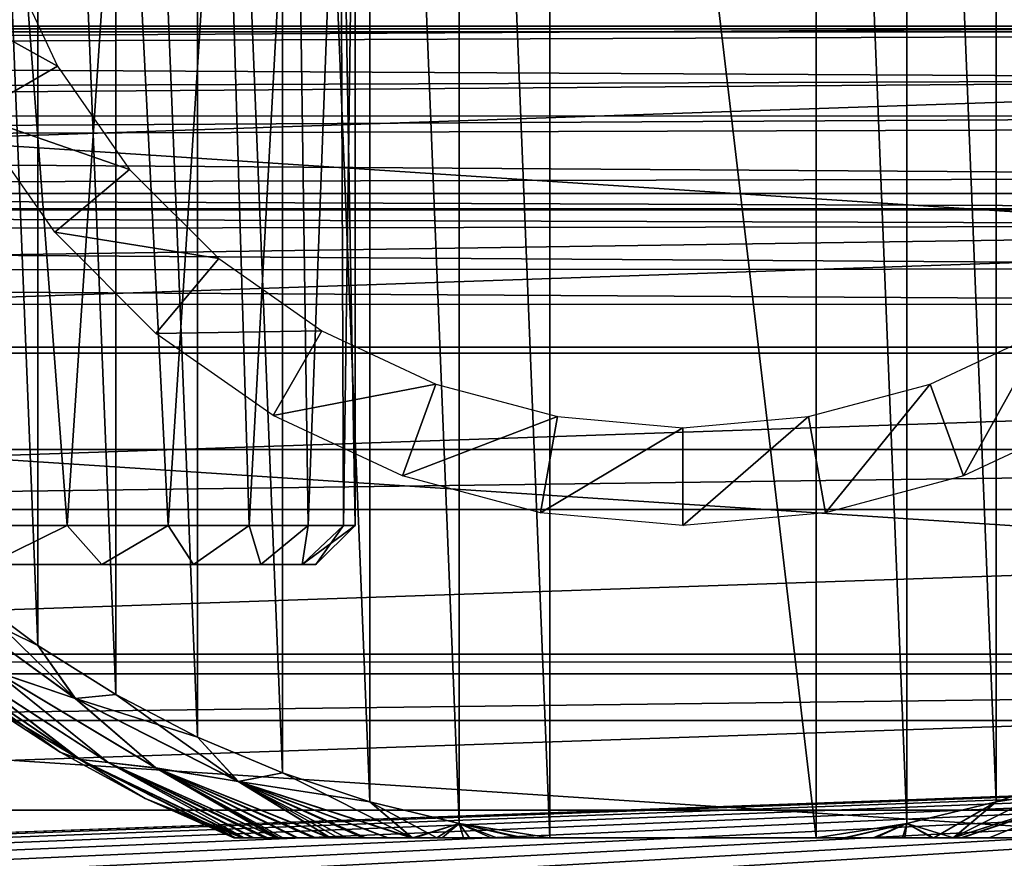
# Model space of a CAD drawing. Header units: millimetres. Extents: x -223 to 138, y -45 to 391.
# Tile 132 of 159: x 67 to 79, y -15 to -4. Entities that reach past the tile are written whole.
import ezdxf

# ---------------------------------------------------------------- set-up
doc = ezdxf.new("R2010")
doc.units = ezdxf.units.MM
doc.header["$LTSCALE"] = 81.481481
for name, color, linetype in [('104', 7, 'CONTINUOUS'), ('105', 7, 'CONTINUOUS'), ('106', 7, 'CONTINUOUS'), ('107', 7, 'CONTINUOUS'), ('112', 7, 'CONTINUOUS'), ('113', 7, 'CONTINUOUS'), ('13', 7, 'CONTINUOUS'), ('3', 7, 'CONTINUOUS'), ('34', 7, 'CONTINUOUS'), ('37', 7, 'CONTINUOUS'), ('38', 7, 'CONTINUOUS'), ('39', 7, 'CONTINUOUS'), ('4', 7, 'CONTINUOUS'), ('40', 7, 'CONTINUOUS'), ('41', 7, 'CONTINUOUS'), ('5', 7, 'CONTINUOUS')]:
    doc.layers.add(name, color=color, linetype=linetype)

msp = doc.modelspace()

# ---------------------------------------------------------------- linework, layer by layer
at = {"layer": '104', "color": 7, "linetype": 'CONTINUOUS', "true_color": 0xaaaaaa}
for points in [[(67.556, -11, 110.158), (66.097, -11, 111.788), (67.556, -11, 93.842), (67.556, -11, 110.158)], [(67.556, -11, 93.842), (66.097, -11, 111.788), (66.097, -11, 92.212), (67.556, -11, 93.842)], [(68.733, -11, 108.314), (67.556, -11, 110.158), (68.733, -11, 95.686), (68.733, -11, 108.314)], [(68.733, -11, 95.686), (67.556, -11, 110.158), (67.556, -11, 93.842), (68.733, -11, 95.686)], [(69.595, -11, 106.304), (68.733, -11, 108.314), (69.595, -11, 97.696), (69.595, -11, 106.304)], [(69.595, -11, 97.696), (68.733, -11, 108.314), (68.733, -11, 95.686), (69.595, -11, 97.696)], [(70.123, -11, 104.181), (69.595, -11, 106.304), (70.123, -11, 99.819), (70.123, -11, 104.181)], [(70.123, -11, 99.819), (69.595, -11, 106.304), (69.595, -11, 97.696), (70.123, -11, 99.819)], [(70.3, -11, 102), (70.123, -11, 104.181), (70.123, -11, 99.819), (70.3, -11, 102)]]:
    msp.add_3dface(points, dxfattribs=at)
at = {"layer": '105', "color": 7, "linetype": 'CONTINUOUS', "true_color": 0xaaaaaa}
for points in [[(67.115, -10.5, 111.466), (66.282, 0.5, 112.3), (65.592, -10.5, 112.895), (67.115, -10.5, 111.466)], [(67.848, 0.5, 110.599), (66.282, 0.5, 112.3), (67.115, -10.5, 111.466), (67.848, 0.5, 110.599)], [(68.409, -10.5, 109.825), (67.848, 0.5, 110.599), (67.115, -10.5, 111.466), (68.409, -10.5, 109.825)], [(69.113, 0.5, 108.663), (67.848, 0.5, 110.599), (68.409, -10.5, 109.825), (69.113, 0.5, 108.663)], [(69.445, -10.5, 108.008), (69.113, 0.5, 108.663), (68.409, -10.5, 109.825), (69.445, -10.5, 108.008)], [(70.041, 0.5, 106.546), (69.113, 0.5, 108.663), (69.445, -10.5, 108.008), (70.041, 0.5, 106.546)], [(70.198, -10.5, 106.061), (70.041, 0.5, 106.546), (69.445, -10.5, 108.008), (70.198, -10.5, 106.061)], [(70.609, 0.5, 104.304), (70.041, 0.5, 106.546), (70.198, -10.5, 106.061), (70.609, 0.5, 104.304)], [(70.651, -10.5, 104.04), (70.609, 0.5, 104.304), (70.198, -10.5, 106.061), (70.651, -10.5, 104.04)], [(70.8, 0.5, 102), (70.609, 0.5, 104.304), (70.8, -10.5, 102), (70.8, 0.5, 102)], [(70.8, -10.5, 102), (70.609, 0.5, 104.304), (70.651, -10.5, 104.04), (70.8, -10.5, 102)]]:
    msp.add_3dface(points, dxfattribs=at)
at = {"layer": '106', "color": 7, "linetype": 'CONTINUOUS', "true_color": 0xaaaaaa}
for points in [[(67.115, -10.5, 92.534), (65.592, -10.5, 91.105), (66.282, 0.5, 91.7), (67.115, -10.5, 92.534)], [(67.848, 0.5, 93.401), (67.115, -10.5, 92.534), (66.282, 0.5, 91.7), (67.848, 0.5, 93.401)], [(68.409, -10.5, 94.175), (67.115, -10.5, 92.534), (67.848, 0.5, 93.401), (68.409, -10.5, 94.175)], [(69.113, 0.5, 95.337), (68.409, -10.5, 94.175), (67.848, 0.5, 93.401), (69.113, 0.5, 95.337)], [(69.445, -10.5, 95.992), (68.409, -10.5, 94.175), (69.113, 0.5, 95.337), (69.445, -10.5, 95.992)], [(70.041, 0.5, 97.454), (69.445, -10.5, 95.992), (69.113, 0.5, 95.337), (70.041, 0.5, 97.454)], [(70.198, -10.5, 97.939), (69.445, -10.5, 95.992), (70.041, 0.5, 97.454), (70.198, -10.5, 97.939)], [(70.609, 0.5, 99.696), (70.198, -10.5, 97.939), (70.041, 0.5, 97.454), (70.609, 0.5, 99.696)], [(70.651, -10.5, 99.961), (70.198, -10.5, 97.939), (70.609, 0.5, 99.696), (70.651, -10.5, 99.961)], [(70.8, 0.5, 102), (70.651, -10.5, 99.961), (70.609, 0.5, 99.696), (70.8, 0.5, 102)], [(70.8, 0.5, 102), (70.8, -10.5, 102), (70.651, -10.5, 99.961), (70.8, 0.5, 102)]]:
    msp.add_3dface(points, dxfattribs=at)
at = {"layer": '107', "color": 7, "linetype": 'CONTINUOUS', "true_color": 0xaaaaaa}
for points in [[(66.097, -11, 111.788), (67.115, -10.5, 111.466), (65.592, -10.5, 112.895), (66.097, -11, 111.788)], [(66.097, -11, 92.212), (65.592, -10.5, 91.105), (67.115, -10.5, 92.534), (66.097, -11, 92.212)], [(66.097, -11, 111.788), (67.556, -11, 110.158), (67.115, -10.5, 111.466), (66.097, -11, 111.788)], [(67.556, -11, 93.842), (66.097, -11, 92.212), (67.115, -10.5, 92.534), (67.556, -11, 93.842)], [(67.556, -11, 110.158), (68.409, -10.5, 109.825), (67.115, -10.5, 111.466), (67.556, -11, 110.158)], [(67.556, -11, 93.842), (67.115, -10.5, 92.534), (68.409, -10.5, 94.175), (67.556, -11, 93.842)], [(67.556, -11, 110.158), (68.733, -11, 108.314), (68.409, -10.5, 109.825), (67.556, -11, 110.158)], [(68.733, -11, 95.686), (67.556, -11, 93.842), (68.409, -10.5, 94.175), (68.733, -11, 95.686)], [(68.733, -11, 108.314), (69.445, -10.5, 108.008), (68.409, -10.5, 109.825), (68.733, -11, 108.314)], [(68.733, -11, 95.686), (68.409, -10.5, 94.175), (69.445, -10.5, 95.992), (68.733, -11, 95.686)], [(68.733, -11, 108.314), (69.595, -11, 106.304), (69.445, -10.5, 108.008), (68.733, -11, 108.314)], [(69.595, -11, 97.696), (68.733, -11, 95.686), (69.445, -10.5, 95.992), (69.595, -11, 97.696)], [(69.595, -11, 106.304), (70.198, -10.5, 106.061), (69.445, -10.5, 108.008), (69.595, -11, 106.304)], [(69.595, -11, 97.696), (69.445, -10.5, 95.992), (70.198, -10.5, 97.939), (69.595, -11, 97.696)], [(69.595, -11, 106.304), (70.123, -11, 104.181), (70.198, -10.5, 106.061), (69.595, -11, 106.304)], [(70.123, -11, 99.819), (69.595, -11, 97.696), (70.198, -10.5, 97.939), (70.123, -11, 99.819)], [(70.123, -11, 104.181), (70.3, -11, 102), (70.651, -10.5, 104.04), (70.123, -11, 104.181)], [(70.123, -11, 104.181), (70.651, -10.5, 104.04), (70.198, -10.5, 106.061), (70.123, -11, 104.181)], [(70.3, -11, 102), (70.123, -11, 99.819), (70.8, -10.5, 102), (70.3, -11, 102)], [(70.8, -10.5, 102), (70.123, -11, 99.819), (70.651, -10.5, 99.961), (70.8, -10.5, 102)], [(70.123, -11, 99.819), (70.198, -10.5, 97.939), (70.651, -10.5, 99.961), (70.123, -11, 99.819)], [(70.3, -11, 102), (70.8, -10.5, 102), (70.651, -10.5, 104.04), (70.3, -11, 102)]]:
    msp.add_3dface(points, dxfattribs=at)
at = {"layer": '112', "color": 7, "linetype": 'CONTINUOUS', "true_color": 0xaaaaaa}
for points in [[(44.536, -4.185, -53.5), (105.678, -2.102, -53.5), (44.322, -2.102, -53.5), (44.536, -4.185, -53.5)], [(105.464, -4.185, -53.5), (105.678, -2.102, -53.5), (44.536, -4.185, -53.5), (105.464, -4.185, -53.5)], [(44.893, -6.254, -53.5), (105.464, -4.185, -53.5), (44.536, -4.185, -53.5), (44.893, -6.254, -53.5)], [(105.107, -6.254, -53.5), (105.464, -4.185, -53.5), (44.893, -6.254, -53.5), (105.107, -6.254, -53.5)], [(45.39, -8.295, -53.5), (105.107, -6.254, -53.5), (44.893, -6.254, -53.5), (45.39, -8.295, -53.5)], [(104.61, -8.295, -53.5), (105.107, -6.254, -53.5), (45.39, -8.295, -53.5), (104.61, -8.295, -53.5)], [(46.025, -10.296, -53.5), (104.61, -8.295, -53.5), (45.39, -8.295, -53.5), (46.025, -10.296, -53.5)], [(103.975, -10.296, -53.5), (104.61, -8.295, -53.5), (46.025, -10.296, -53.5), (103.975, -10.296, -53.5)], [(46.795, -12.249, -53.5), (103.975, -10.296, -53.5), (46.025, -10.296, -53.5), (46.795, -12.249, -53.5)], [(103.205, -12.25, -53.5), (103.975, -10.296, -53.5), (46.795, -12.249, -53.5), (103.205, -12.25, -53.5)], [(47.697, -14.146, -53.5), (103.205, -12.25, -53.5), (46.795, -12.249, -53.5), (47.697, -14.146, -53.5)], [(102.303, -14.146, -53.5), (103.205, -12.25, -53.5), (47.697, -14.146, -53.5), (102.303, -14.146, -53.5)], [(48.726, -15.976, -53.5), (102.303, -14.146, -53.5), (47.697, -14.146, -53.5), (48.726, -15.976, -53.5)], [(101.274, -15.976, -53.5), (102.303, -14.146, -53.5), (48.726, -15.976, -53.5), (101.274, -15.976, -53.5)]]:
    msp.add_3dface(points, dxfattribs=at)
at = {"layer": '113', "color": 7, "linetype": 'CONTINUOUS', "true_color": 0xaaaaaa}
for points in [[(106.75, 0, -73.5), (106.478, -4.144, -73.5), (43.25, 0, -73.5), (106.75, 0, -73.5)], [(106.478, -4.144, -73.5), (43.522, -4.144, -73.5), (43.25, 0, -73.5), (106.478, -4.144, -73.5)], [(106.478, -4.144, -73.5), (105.668, -8.218, -73.5), (43.522, -4.144, -73.5), (106.478, -4.144, -73.5)], [(105.668, -8.218, -73.5), (44.332, -8.218, -73.5), (43.522, -4.144, -73.5), (105.668, -8.218, -73.5)], [(105.668, -8.218, -73.5), (104.333, -12.15, -73.5), (44.332, -8.218, -73.5), (105.668, -8.218, -73.5)], [(104.333, -12.15, -73.5), (45.667, -12.15, -73.5), (44.332, -8.218, -73.5), (104.333, -12.15, -73.5)], [(104.333, -12.15, -73.5), (102.496, -15.875, -73.5), (45.667, -12.15, -73.5), (104.333, -12.15, -73.5)], [(102.496, -15.875, -73.5), (47.504, -15.875, -73.5), (45.667, -12.15, -73.5), (102.496, -15.875, -73.5)]]:
    msp.add_3dface(points, dxfattribs=at)
at = {"layer": '13', "color": 7, "linetype": 'CONTINUOUS', "true_color": 0xaaaaaa}
for points in [[(27.22, -3.947, 24.023), (26.954, -4.109, 23.866), (85.988, -3.711, 24.267), (27.22, -3.947, 24.023)], [(85.988, -3.711, 24.267), (26.954, -4.109, 23.866), (86.647, -4.109, 23.866), (85.988, -3.711, 24.267)], [(26.954, -4.109, 23.866), (26.376, -4.46, 23.547), (86.647, -4.109, 23.866), (26.954, -4.109, 23.866)], [(86.647, -4.109, 23.866), (26.376, -4.46, 23.547), (86.826, -4.218, 23.764), (86.647, -4.109, 23.866)], [(86.826, -4.218, 23.764), (26.376, -4.46, 23.547), (87.76, -4.789, 23.276), (86.826, -4.218, 23.764)], [(26.376, -4.46, 23.547), (25.464, -5.02, 23.097), (87.76, -4.789, 23.276), (26.376, -4.46, 23.547)], [(25.464, -5.02, 23.097), (25.074, -5.261, 22.923), (87.76, -4.789, 23.276), (25.464, -5.02, 23.097)], [(87.76, -4.789, 23.276), (25.074, -5.261, 22.923), (88.526, -5.26, 22.924), (87.76, -4.789, 23.276)], [(25.074, -5.261, 22.923), (24.512, -5.61, 22.69), (88.526, -5.26, 22.924), (25.074, -5.261, 22.923)], [(88.526, -5.26, 22.924), (24.512, -5.61, 22.69), (88.77, -5.412, 22.82), (88.526, -5.26, 22.924)], [(88.77, -5.412, 22.82), (24.512, -5.61, 22.69), (89.788, -6.048, 22.425), (88.77, -5.412, 22.82)], [(24.512, -5.61, 22.69), (23.574, -6.198, 22.341), (89.788, -6.048, 22.425), (24.512, -5.61, 22.69)], [(89.788, -6.048, 22.425), (23.574, -6.198, 22.341), (90.422, -6.45, 22.208), (89.788, -6.048, 22.425)], [(23.574, -6.198, 22.341), (23.176, -6.451, 22.207), (90.422, -6.45, 22.208), (23.574, -6.198, 22.341)], [(23.176, -6.451, 22.207), (22.697, -6.757, 22.058), (90.754, -6.661, 22.103), (23.176, -6.451, 22.207)], [(90.422, -6.45, 22.208), (23.176, -6.451, 22.207), (90.754, -6.661, 22.103), (90.422, -6.45, 22.208)], [(90.754, -6.661, 22.103), (22.697, -6.757, 22.058), (91.607, -7.212, 21.858), (90.754, -6.661, 22.103)], [(22.697, -6.757, 22.058), (21.927, -7.255, 21.84), (91.607, -7.212, 21.858), (22.697, -6.757, 22.058)], [(21.3, -7.667, 21.685), (92.3, -7.667, 21.685), (21.927, -7.255, 21.84), (21.3, -7.667, 21.685)], [(21.927, -7.255, 21.84), (92.3, -7.667, 21.685), (91.607, -7.212, 21.858), (21.927, -7.255, 21.84)]]:
    msp.add_3dface(points, dxfattribs=at)
at = {"layer": '3', "color": 7, "linetype": 'CONTINUOUS', "true_color": 0xaaaaaa}
for points in [[(106, 13, -38), (106, -13, -38), (-106, -13, -38), (106, 13, -38)], [(-106, 13, -38), (106, 13, -38), (-106, -13, -38), (-106, 13, -38)]]:
    msp.add_3dface(points, dxfattribs=at)
at = {"layer": '34', "color": 7, "linetype": 'CONTINUOUS', "true_color": 0xaaaaaa}
for points in [[(66.989, -4.625, -42), (65.133, -3.591, -38), (66.308, -3.164, -42), (66.989, -4.625, -42)], [(65.907, -5.25, -38), (65.133, -3.591, -38), (66.989, -4.625, -42), (65.907, -5.25, -38)], [(67.914, -5.946, -42), (65.907, -5.25, -38), (66.989, -4.625, -42), (67.914, -5.946, -42)], [(66.957, -6.749, -38), (65.907, -5.25, -38), (67.914, -5.946, -42), (66.957, -6.749, -38)], [(69.054, -7.086, -42), (66.957, -6.749, -38), (67.914, -5.946, -42), (69.054, -7.086, -42)], [(68.251, -8.043, -38), (66.957, -6.749, -38), (69.054, -7.086, -42), (68.251, -8.043, -38)], [(70.375, -8.011, -42), (68.251, -8.043, -38), (69.054, -7.086, -42), (70.375, -8.011, -42)], [(69.75, -9.093, -38), (68.251, -8.043, -38), (70.375, -8.011, -42), (69.75, -9.093, -38)], [(71.836, -8.692, -42), (69.75, -9.093, -38), (70.375, -8.011, -42), (71.836, -8.692, -42)], [(79.625, -8.011, -42), (78.591, -9.867, -38), (78.164, -8.692, -42), (79.625, -8.011, -42)], [(80.25, -9.093, -38), (78.591, -9.867, -38), (79.625, -8.011, -42), (80.25, -9.093, -38)], [(71.409, -9.867, -38), (69.75, -9.093, -38), (71.836, -8.692, -42), (71.409, -9.867, -38)], [(73.394, -9.109, -42), (71.409, -9.867, -38), (71.836, -8.692, -42), (73.394, -9.109, -42)], [(78.164, -8.692, -42), (76.823, -10.34, -38), (76.606, -9.109, -42), (78.164, -8.692, -42)], [(78.591, -9.867, -38), (76.823, -10.34, -38), (78.164, -8.692, -42), (78.591, -9.867, -38)], [(73.177, -10.34, -38), (71.409, -9.867, -38), (73.394, -9.109, -42), (73.177, -10.34, -38)], [(75, -9.25, -42), (73.177, -10.34, -38), (73.394, -9.109, -42), (75, -9.25, -42)], [(76.823, -10.34, -38), (75, -10.5, -38), (76.606, -9.109, -42), (76.823, -10.34, -38)], [(76.606, -9.109, -42), (75, -10.5, -38), (75, -9.25, -42), (76.606, -9.109, -42)], [(75, -10.5, -38), (73.177, -10.34, -38), (75, -9.25, -42), (75, -10.5, -38)]]:
    msp.add_3dface(points, dxfattribs=at)
at = {"layer": '37', "color": 7, "linetype": 'CONTINUOUS', "true_color": 0xaaaaaa}
for points in [[(65.982, -12.729, -52.5), (67.022, -13.405, -52.5), (65.982, -12.729, -40.8), (65.982, -12.729, -52.5)], [(65.982, -12.729, -40.8), (67.022, -13.405, -52.5), (67.022, -13.405, -40.8), (65.982, -12.729, -40.8)], [(67.022, -13.405, -52.5), (68.112, -13.997, -52.5), (67.022, -13.405, -40.8), (67.022, -13.405, -52.5)], [(67.022, -13.405, -40.8), (68.112, -13.997, -52.5), (68.112, -13.997, -40.8), (67.022, -13.405, -40.8)], [(69.246, -14.5, -52.5), (69.246, -14.5, -40.8), (68.112, -13.997, -40.8), (69.246, -14.5, -52.5)], [(68.112, -13.997, -52.5), (69.246, -14.5, -52.5), (68.112, -13.997, -40.8), (68.112, -13.997, -52.5)]]:
    msp.add_3dface(points, dxfattribs=at)
at = {"layer": '38', "color": 7, "linetype": 'CONTINUOUS', "true_color": 0xaaaaaa}
for points in [[(72.132, 14.316, -39.8), (73.294, -14.5, -39.8), (73.294, 14.5, -39.8), (72.132, 14.316, -39.8)], [(73.294, -14.5, -39.8), (76.706, -14.5, -39.8), (73.294, 14.5, -39.8), (73.294, -14.5, -39.8)], [(73.294, 14.5, -39.8), (76.706, -14.5, -39.8), (76.706, 14.5, -39.8), (73.294, 14.5, -39.8)], [(76.706, 14.5, -39.8), (76.706, -14.5, -39.8), (77.868, -14.316, -39.8), (76.706, 14.5, -39.8)], [(77.868, 14.316, -39.8), (76.706, 14.5, -39.8), (77.868, -14.316, -39.8), (77.868, 14.316, -39.8)], [(70.991, 14.039, -39.8), (72.132, -14.316, -39.8), (72.132, 14.316, -39.8), (70.991, 14.039, -39.8)], [(72.132, -14.316, -39.8), (73.294, -14.5, -39.8), (72.132, 14.316, -39.8), (72.132, -14.316, -39.8)], [(79.009, 14.039, -39.8), (77.868, 14.316, -39.8), (79.009, -14.039, -39.8), (79.009, 14.039, -39.8)], [(79.009, -14.039, -39.8), (77.868, 14.316, -39.8), (77.868, -14.316, -39.8), (79.009, -14.039, -39.8)], [(69.87, 13.669, -39.8), (70.991, -14.039, -39.8), (70.991, 14.039, -39.8), (69.87, 13.669, -39.8)], [(70.991, -14.039, -39.8), (72.132, -14.316, -39.8), (70.991, 14.039, -39.8), (70.991, -14.039, -39.8)], [(80.13, 13.669, -39.8), (79.009, 14.039, -39.8), (80.13, -13.669, -39.8), (80.13, 13.669, -39.8)], [(80.13, -13.669, -39.8), (79.009, 14.039, -39.8), (79.009, -14.039, -39.8), (80.13, -13.669, -39.8)], [(68.784, 13.211, -39.8), (69.87, -13.669, -39.8), (69.87, 13.669, -39.8), (68.784, 13.211, -39.8)], [(69.87, -13.669, -39.8), (70.991, -14.039, -39.8), (69.87, 13.669, -39.8), (69.87, -13.669, -39.8)], [(67.738, 12.666, -39.8), (68.784, -13.211, -39.8), (68.784, 13.211, -39.8), (67.738, 12.666, -39.8)], [(68.784, -13.211, -39.8), (69.87, -13.669, -39.8), (68.784, 13.211, -39.8), (68.784, -13.211, -39.8)], [(66.74, 12.039, -39.8), (67.738, -12.666, -39.8), (67.738, 12.666, -39.8), (66.74, 12.039, -39.8)], [(67.738, -12.666, -39.8), (68.784, -13.211, -39.8), (67.738, 12.666, -39.8), (67.738, -12.666, -39.8)], [(65.795, 11.333, -39.8), (66.74, -12.039, -39.8), (66.74, 12.039, -39.8), (65.795, 11.333, -39.8)], [(66.74, -12.039, -39.8), (67.738, -12.666, -39.8), (66.74, 12.039, -39.8), (66.74, -12.039, -39.8)], [(65.795, -11.333, -39.8), (66.74, -12.039, -39.8), (65.795, 11.333, -39.8), (65.795, -11.333, -39.8)]]:
    msp.add_3dface(points, dxfattribs=at)
at = {"layer": '39', "color": 7, "linetype": 'CONTINUOUS', "true_color": 0xaaaaaa}
for points in [[(67.218, -12.717, -39.849), (65.795, -11.333, -39.8), (65.323, -11.342, -39.849), (67.218, -12.717, -39.849)], [(67.218, -12.717, -39.849), (65.323, -11.342, -39.849), (66.184, -12.367, -39.991), (67.218, -12.717, -39.849)], [(66.74, -12.039, -39.8), (65.795, -11.333, -39.8), (67.218, -12.717, -39.849), (66.74, -12.039, -39.8)], [(67.738, -12.666, -39.8), (66.74, -12.039, -39.8), (67.218, -12.717, -39.849), (67.738, -12.666, -39.8)], [(65.982, -12.729, -40.8), (67.022, -13.405, -40.8), (65.344, -12.19, -40.492), (65.982, -12.729, -40.8)], [(65.344, -12.19, -40.492), (67.022, -13.405, -40.8), (67.276, -13.498, -40.492), (65.344, -12.19, -40.492)], [(65.344, -12.19, -40.492), (67.276, -13.498, -40.492), (65.657, -12.254, -40.213), (65.344, -12.19, -40.492)], [(65.657, -12.254, -40.213), (67.276, -13.498, -40.492), (67.637, -13.536, -40.213), (65.657, -12.254, -40.213)], [(65.657, -12.254, -40.213), (67.637, -13.536, -40.213), (66.184, -12.367, -39.991), (65.657, -12.254, -40.213)], [(67.218, -12.717, -39.849), (66.184, -12.367, -39.991), (68.248, -13.604, -39.991), (67.218, -12.717, -39.849)], [(66.184, -12.367, -39.991), (67.637, -13.536, -40.213), (68.248, -13.604, -39.991), (66.184, -12.367, -39.991)], [(69.305, -13.778, -39.849), (67.738, -12.666, -39.8), (67.218, -12.717, -39.849), (69.305, -13.778, -39.849)], [(69.305, -13.778, -39.849), (67.218, -12.717, -39.849), (68.248, -13.604, -39.991), (69.305, -13.778, -39.849)], [(68.784, -13.211, -39.8), (67.738, -12.666, -39.8), (69.305, -13.778, -39.849), (68.784, -13.211, -39.8)], [(69.87, -13.669, -39.8), (68.784, -13.211, -39.8), (69.305, -13.778, -39.849), (69.87, -13.669, -39.8)], [(67.022, -13.405, -40.8), (68.112, -13.997, -40.8), (67.276, -13.498, -40.492), (67.022, -13.405, -40.8)], [(68.112, -13.997, -40.8), (69.246, -14.5, -40.8), (67.276, -13.498, -40.492), (68.112, -13.997, -40.8)], [(67.276, -13.498, -40.492), (69.246, -14.5, -40.8), (69.275, -14.5, -40.655), (67.276, -13.498, -40.492)], [(69.38, -14.5, -40.491), (67.276, -13.498, -40.492), (69.364, -14.5, -40.51), (69.38, -14.5, -40.491)], [(67.276, -13.498, -40.492), (69.38, -14.5, -40.491), (67.637, -13.536, -40.213), (67.276, -13.498, -40.492)], [(69.364, -14.5, -40.51), (67.276, -13.498, -40.492), (69.275, -14.5, -40.655), (69.364, -14.5, -40.51)], [(69.38, -14.5, -40.491), (69.504, -14.5, -40.378), (67.637, -13.536, -40.213), (69.38, -14.5, -40.491)], [(67.637, -13.536, -40.213), (69.504, -14.5, -40.378), (69.681, -14.5, -40.265), (67.637, -13.536, -40.213)], [(69.789, -14.5, -40.211), (67.637, -13.536, -40.213), (69.681, -14.5, -40.265), (69.789, -14.5, -40.211)], [(67.637, -13.536, -40.213), (69.789, -14.5, -40.211), (68.248, -13.604, -39.991), (67.637, -13.536, -40.213)], [(69.305, -13.778, -39.849), (68.248, -13.604, -39.991), (70.481, -14.5, -39.991), (69.305, -13.778, -39.849)], [(69.789, -14.5, -40.211), (69.874, -14.5, -40.173), (68.248, -13.604, -39.991), (69.789, -14.5, -40.211)], [(68.248, -13.604, -39.991), (69.874, -14.5, -40.173), (70.069, -14.5, -40.101), (68.248, -13.604, -39.991)], [(70.481, -14.5, -39.991), (68.248, -13.604, -39.991), (70.47, -14.5, -39.993), (70.481, -14.5, -39.991)], [(70.47, -14.5, -39.993), (68.248, -13.604, -39.991), (70.266, -14.5, -40.043), (70.47, -14.5, -39.993)], [(70.266, -14.5, -40.043), (68.248, -13.604, -39.991), (70.069, -14.5, -40.101), (70.266, -14.5, -40.043)], [(71.532, -14.5, -39.849), (69.87, -13.669, -39.8), (69.305, -13.778, -39.849), (71.532, -14.5, -39.849)], [(70.991, -14.039, -39.8), (69.87, -13.669, -39.8), (71.532, -14.5, -39.849), (70.991, -14.039, -39.8)], [(80.13, -13.669, -39.8), (79.009, -14.039, -39.8), (80.691, -13.78, -39.849), (80.13, -13.669, -39.8)], [(71.532, -14.5, -39.849), (69.305, -13.778, -39.849), (71.521, -14.5, -39.85), (71.532, -14.5, -39.849)], [(69.305, -13.778, -39.849), (70.481, -14.5, -39.991), (70.692, -14.5, -39.95), (69.305, -13.778, -39.849)], [(69.305, -13.778, -39.849), (70.692, -14.5, -39.95), (70.938, -14.5, -39.911), (69.305, -13.778, -39.849)], [(71.521, -14.5, -39.85), (69.305, -13.778, -39.849), (71.216, -14.5, -39.877), (71.521, -14.5, -39.85)], [(71.216, -14.5, -39.877), (69.305, -13.778, -39.849), (70.938, -14.5, -39.911), (71.216, -14.5, -39.877)], [(80.691, -13.78, -39.849), (79.009, -14.039, -39.8), (78.464, -14.5, -39.849), (80.691, -13.78, -39.849)], [(80.691, -13.78, -39.849), (78.464, -14.5, -39.849), (78.56, -14.5, -39.856), (80.691, -13.78, -39.849)], [(80.691, -13.78, -39.849), (78.56, -14.5, -39.856), (78.922, -14.5, -39.893), (80.691, -13.78, -39.849)], [(79.267, -14.5, -39.943), (80.691, -13.78, -39.849), (78.922, -14.5, -39.893), (79.267, -14.5, -39.943)], [(72.132, -14.316, -39.8), (70.991, -14.039, -39.8), (71.847, -14.5, -39.829), (72.132, -14.316, -39.8)], [(71.847, -14.5, -39.829), (70.991, -14.039, -39.8), (71.532, -14.5, -39.849), (71.847, -14.5, -39.829)], [(79.009, -14.039, -39.8), (77.868, -14.316, -39.8), (78.464, -14.5, -39.849), (79.009, -14.039, -39.8)], [(72.187, -14.5, -39.815), (72.132, -14.316, -39.8), (71.847, -14.5, -39.829), (72.187, -14.5, -39.815)], [(73.294, -14.5, -39.8), (72.132, -14.316, -39.8), (72.912, -14.5, -39.801), (73.294, -14.5, -39.8)], [(72.912, -14.5, -39.801), (72.132, -14.316, -39.8), (72.542, -14.5, -39.806), (72.912, -14.5, -39.801)], [(72.542, -14.5, -39.806), (72.132, -14.316, -39.8), (72.187, -14.5, -39.815), (72.542, -14.5, -39.806)], [(77.868, -14.316, -39.8), (76.706, -14.5, -39.8), (77.066, -14.5, -39.801), (77.868, -14.316, -39.8)], [(77.434, -14.5, -39.805), (77.868, -14.316, -39.8), (77.066, -14.5, -39.801), (77.434, -14.5, -39.805)], [(77.809, -14.5, -39.815), (77.868, -14.316, -39.8), (77.434, -14.5, -39.805), (77.809, -14.5, -39.815)], [(78.187, -14.5, -39.831), (77.868, -14.316, -39.8), (77.809, -14.5, -39.815), (78.187, -14.5, -39.831)], [(78.464, -14.5, -39.849), (77.868, -14.316, -39.8), (78.187, -14.5, -39.831), (78.464, -14.5, -39.849)]]:
    msp.add_3dface(points, dxfattribs=at)
at = {"layer": '4', "color": 7, "linetype": 'CONTINUOUS', "true_color": 0xaaaaaa}
for points in [[(106, -6.462, 22.073), (106, -3.261, 22.767), (-106, -6.462, 22.073), (106, -6.462, 22.073)], [(106, -3.261, 22.767), (-106, -3.261, 22.767), (-106, -6.462, 22.073), (106, -3.261, 22.767)], [(106, -9.53, 20.932), (106, -6.462, 22.073), (-106, -9.53, 20.932), (106, -9.53, 20.932)], [(106, -6.462, 22.073), (-106, -6.462, 22.073), (-106, -9.53, 20.932), (106, -6.462, 22.073)], [(106, -12.401, 19.37), (106, -9.53, 20.932), (-106, -12.401, 19.37), (106, -12.401, 19.37)], [(106, -9.53, 20.932), (-106, -9.53, 20.932), (-106, -12.401, 19.37), (106, -9.53, 20.932)], [(106, -15.023, 17.415), (106, -12.401, 19.37), (-106, -15.023, 17.415), (106, -15.023, 17.415)], [(106, -12.401, 19.37), (-106, -12.401, 19.37), (-106, -15.023, 17.415), (106, -12.401, 19.37)]]:
    msp.add_3dface(points, dxfattribs=at)
at = {"layer": '40', "color": 7, "linetype": 'CONTINUOUS', "true_color": 0xaaaaaa}
for points in [[(65.795, -11.333, -53.5), (66.74, -12.039, -53.5), (65.326, -11.343, -53.451), (65.795, -11.333, -53.5)], [(65.326, -11.343, -53.451), (66.74, -12.039, -53.5), (67.222, -12.718, -53.451), (65.326, -11.343, -53.451)], [(65.326, -11.343, -53.451), (67.222, -12.718, -53.451), (66.189, -12.37, -53.309), (65.326, -11.343, -53.451)], [(66.74, -12.039, -53.5), (67.738, -12.666, -53.5), (67.222, -12.718, -53.451), (66.74, -12.039, -53.5)], [(67.278, -13.498, -52.809), (65.982, -12.729, -52.5), (65.345, -12.191, -52.809), (67.278, -13.498, -52.809)], [(67.278, -13.498, -52.809), (65.345, -12.191, -52.809), (65.657, -12.253, -53.088), (67.278, -13.498, -52.809)], [(67.278, -13.498, -52.809), (65.657, -12.253, -53.088), (67.637, -13.536, -53.088), (67.278, -13.498, -52.809)], [(65.657, -12.253, -53.088), (66.189, -12.37, -53.309), (67.637, -13.536, -53.088), (65.657, -12.253, -53.088)], [(66.189, -12.37, -53.309), (67.222, -12.718, -53.451), (68.253, -13.606, -53.309), (66.189, -12.37, -53.309)], [(66.189, -12.37, -53.309), (68.253, -13.606, -53.309), (67.637, -13.536, -53.088), (66.189, -12.37, -53.309)], [(67.022, -13.405, -52.5), (65.982, -12.729, -52.5), (67.278, -13.498, -52.809), (67.022, -13.405, -52.5)], [(67.738, -12.666, -53.5), (68.784, -13.211, -53.5), (67.222, -12.718, -53.451), (67.738, -12.666, -53.5)], [(67.222, -12.718, -53.451), (68.784, -13.211, -53.5), (69.309, -13.779, -53.451), (67.222, -12.718, -53.451)], [(67.222, -12.718, -53.451), (69.309, -13.779, -53.451), (68.253, -13.606, -53.309), (67.222, -12.718, -53.451)], [(68.784, -13.211, -53.5), (69.87, -13.669, -53.5), (69.309, -13.779, -53.451), (68.784, -13.211, -53.5)], [(68.112, -13.997, -52.5), (67.022, -13.405, -52.5), (67.278, -13.498, -52.809), (68.112, -13.997, -52.5)], [(69.381, -14.5, -52.81), (68.112, -13.997, -52.5), (67.278, -13.498, -52.809), (69.381, -14.5, -52.81)], [(69.381, -14.5, -52.81), (67.278, -13.498, -52.809), (67.637, -13.536, -53.088), (69.381, -14.5, -52.81)], [(69.381, -14.5, -52.81), (67.637, -13.536, -53.088), (69.482, -14.5, -52.904), (69.381, -14.5, -52.81)], [(67.637, -13.536, -53.088), (68.253, -13.606, -53.309), (69.787, -14.5, -53.088), (67.637, -13.536, -53.088)], [(67.637, -13.536, -53.088), (69.787, -14.5, -53.088), (69.641, -14.5, -53.013), (67.637, -13.536, -53.088)], [(67.637, -13.536, -53.088), (69.641, -14.5, -53.013), (69.482, -14.5, -52.904), (67.637, -13.536, -53.088)], [(68.253, -13.606, -53.309), (69.309, -13.779, -53.451), (70.484, -14.5, -53.31), (68.253, -13.606, -53.309)], [(68.253, -13.606, -53.309), (70.484, -14.5, -53.31), (70.3, -14.5, -53.266), (68.253, -13.606, -53.309)], [(68.253, -13.606, -53.309), (70.3, -14.5, -53.266), (70.048, -14.5, -53.192), (68.253, -13.606, -53.309)], [(69.787, -14.5, -53.088), (68.253, -13.606, -53.309), (69.829, -14.5, -53.107), (69.787, -14.5, -53.088)], [(69.829, -14.5, -53.107), (68.253, -13.606, -53.309), (70.048, -14.5, -53.192), (69.829, -14.5, -53.107)], [(69.87, -13.669, -53.5), (70.991, -14.039, -53.5), (69.309, -13.779, -53.451), (69.87, -13.669, -53.5)], [(79.009, -14.039, -53.5), (80.13, -13.669, -53.5), (78.461, -14.5, -53.452), (79.009, -14.039, -53.5)], [(78.461, -14.5, -53.452), (80.13, -13.669, -53.5), (80.687, -13.781, -53.451), (78.461, -14.5, -53.452)], [(69.309, -13.779, -53.451), (70.991, -14.039, -53.5), (71.537, -14.5, -53.451), (69.309, -13.779, -53.451)], [(69.309, -13.779, -53.451), (71.537, -14.5, -53.451), (71.224, -14.5, -53.423), (69.309, -13.779, -53.451)], [(69.309, -13.779, -53.451), (71.224, -14.5, -53.423), (70.894, -14.5, -53.383), (69.309, -13.779, -53.451)], [(70.484, -14.5, -53.31), (69.309, -13.779, -53.451), (70.584, -14.5, -53.33), (70.484, -14.5, -53.31)], [(70.584, -14.5, -53.33), (69.309, -13.779, -53.451), (70.894, -14.5, -53.383), (70.584, -14.5, -53.33)], [(78.461, -14.5, -53.452), (80.687, -13.781, -53.451), (78.573, -14.5, -53.443), (78.461, -14.5, -53.452)], [(78.573, -14.5, -53.443), (80.687, -13.781, -53.451), (78.923, -14.5, -53.407), (78.573, -14.5, -53.443)], [(80.687, -13.781, -53.451), (79.257, -14.5, -53.359), (78.923, -14.5, -53.407), (80.687, -13.781, -53.451)], [(69.246, -14.5, -52.5), (68.112, -13.997, -52.5), (69.272, -14.5, -52.639), (69.246, -14.5, -52.5)], [(69.272, -14.5, -52.639), (68.112, -13.997, -52.5), (69.355, -14.5, -52.78), (69.272, -14.5, -52.639)], [(69.355, -14.5, -52.78), (68.112, -13.997, -52.5), (69.381, -14.5, -52.81), (69.355, -14.5, -52.78)], [(70.991, -14.039, -53.5), (72.134, -14.316, -53.5), (71.537, -14.5, -53.451), (70.991, -14.039, -53.5)], [(77.866, -14.316, -53.5), (79.009, -14.039, -53.5), (78.211, -14.5, -53.468), (77.866, -14.316, -53.5)], [(78.211, -14.5, -53.468), (79.009, -14.039, -53.5), (78.461, -14.5, -53.452), (78.211, -14.5, -53.468)], [(71.537, -14.5, -53.451), (72.134, -14.316, -53.5), (71.566, -14.5, -53.454), (71.537, -14.5, -53.451)], [(71.566, -14.5, -53.454), (72.134, -14.316, -53.5), (71.915, -14.5, -53.474), (71.566, -14.5, -53.454)], [(71.915, -14.5, -53.474), (72.134, -14.316, -53.5), (72.267, -14.5, -53.488), (71.915, -14.5, -53.474)], [(72.134, -14.316, -53.5), (73.294, -14.5, -53.5), (72.959, -14.5, -53.499), (72.134, -14.316, -53.5)], [(72.267, -14.5, -53.488), (72.134, -14.316, -53.5), (72.617, -14.5, -53.496), (72.267, -14.5, -53.488)], [(72.617, -14.5, -53.496), (72.134, -14.316, -53.5), (72.959, -14.5, -53.499), (72.617, -14.5, -53.496)], [(76.706, -14.5, -53.5), (77.866, -14.316, -53.5), (77.086, -14.5, -53.499), (76.706, -14.5, -53.5)], [(77.086, -14.5, -53.499), (77.866, -14.316, -53.5), (77.464, -14.5, -53.494), (77.086, -14.5, -53.499)], [(77.464, -14.5, -53.494), (77.866, -14.316, -53.5), (77.84, -14.5, -53.484), (77.464, -14.5, -53.494)], [(77.84, -14.5, -53.484), (77.866, -14.316, -53.5), (78.211, -14.5, -53.468), (77.84, -14.5, -53.484)]]:
    msp.add_3dface(points, dxfattribs=at)
at = {"layer": '41', "color": 7, "linetype": 'CONTINUOUS', "true_color": 0xaaaaaa}
for points in [[(69.246, -14.5, -40.8), (69.246, -14.5, -52.5), (80.754, -14.5, -40.8), (69.246, -14.5, -40.8)], [(69.246, -14.5, -40.8), (80.754, -14.5, -40.8), (80.725, -14.5, -40.653), (69.246, -14.5, -40.8)], [(69.275, -14.5, -40.655), (69.246, -14.5, -40.8), (80.725, -14.5, -40.653), (69.275, -14.5, -40.655)], [(69.246, -14.5, -52.5), (80.754, -14.5, -52.5), (80.754, -14.5, -40.8), (69.246, -14.5, -52.5)], [(80.754, -14.5, -52.5), (69.246, -14.5, -52.5), (69.272, -14.5, -52.639), (80.754, -14.5, -52.5)], [(80.725, -14.5, -52.647), (80.754, -14.5, -52.5), (69.272, -14.5, -52.639), (80.725, -14.5, -52.647)], [(80.725, -14.5, -52.647), (69.272, -14.5, -52.639), (69.355, -14.5, -52.78), (80.725, -14.5, -52.647)], [(69.364, -14.5, -40.51), (69.275, -14.5, -40.655), (80.637, -14.5, -40.511), (69.364, -14.5, -40.51)], [(69.275, -14.5, -40.655), (80.725, -14.5, -40.653), (80.637, -14.5, -40.511), (69.275, -14.5, -40.655)], [(80.635, -14.5, -52.792), (80.725, -14.5, -52.647), (69.355, -14.5, -52.78), (80.635, -14.5, -52.792)], [(80.635, -14.5, -52.792), (69.355, -14.5, -52.78), (69.381, -14.5, -52.81), (80.635, -14.5, -52.792)], [(69.38, -14.5, -40.491), (69.364, -14.5, -40.51), (80.621, -14.5, -40.491), (69.38, -14.5, -40.491)], [(69.364, -14.5, -40.51), (80.637, -14.5, -40.511), (80.621, -14.5, -40.491), (69.364, -14.5, -40.51)], [(69.504, -14.5, -40.378), (69.38, -14.5, -40.491), (80.5, -14.5, -40.381), (69.504, -14.5, -40.378)], [(69.38, -14.5, -40.491), (80.621, -14.5, -40.491), (80.5, -14.5, -40.381), (69.38, -14.5, -40.491)], [(80.62, -14.5, -52.809), (80.635, -14.5, -52.792), (69.381, -14.5, -52.81), (80.62, -14.5, -52.809)], [(80.62, -14.5, -52.809), (69.381, -14.5, -52.81), (69.482, -14.5, -52.904), (80.62, -14.5, -52.809)], [(80.494, -14.5, -52.924), (80.62, -14.5, -52.809), (69.482, -14.5, -52.904), (80.494, -14.5, -52.924)], [(69.641, -14.5, -53.013), (80.494, -14.5, -52.924), (69.482, -14.5, -52.904), (69.641, -14.5, -53.013)], [(69.681, -14.5, -40.265), (69.504, -14.5, -40.378), (80.324, -14.5, -40.268), (69.681, -14.5, -40.265)], [(80.324, -14.5, -40.268), (69.504, -14.5, -40.378), (80.5, -14.5, -40.381), (80.324, -14.5, -40.268)], [(80.313, -14.5, -53.038), (80.494, -14.5, -52.924), (69.641, -14.5, -53.013), (80.313, -14.5, -53.038)], [(69.787, -14.5, -53.088), (80.313, -14.5, -53.038), (69.641, -14.5, -53.013), (69.787, -14.5, -53.088)], [(69.789, -14.5, -40.211), (69.681, -14.5, -40.265), (80.214, -14.5, -40.212), (69.789, -14.5, -40.211)], [(80.214, -14.5, -40.212), (69.681, -14.5, -40.265), (80.324, -14.5, -40.268), (80.214, -14.5, -40.212)], [(80.213, -14.5, -53.089), (80.313, -14.5, -53.038), (69.787, -14.5, -53.088), (80.213, -14.5, -53.089)], [(80.213, -14.5, -53.089), (69.787, -14.5, -53.088), (69.829, -14.5, -53.107), (80.213, -14.5, -53.089)], [(69.874, -14.5, -40.173), (69.789, -14.5, -40.211), (80.115, -14.5, -40.169), (69.874, -14.5, -40.173)], [(69.789, -14.5, -40.211), (80.214, -14.5, -40.212), (80.115, -14.5, -40.169), (69.789, -14.5, -40.211)], [(80.099, -14.5, -53.138), (80.213, -14.5, -53.089), (69.829, -14.5, -53.107), (80.099, -14.5, -53.138)], [(80.099, -14.5, -53.138), (69.829, -14.5, -53.107), (70.048, -14.5, -53.192), (80.099, -14.5, -53.138)], [(70.069, -14.5, -40.101), (69.874, -14.5, -40.173), (80.115, -14.5, -40.169), (70.069, -14.5, -40.101)], [(79.85, -14.5, -53.224), (80.099, -14.5, -53.138), (70.048, -14.5, -53.192), (79.85, -14.5, -53.224)], [(70.3, -14.5, -53.266), (79.85, -14.5, -53.224), (70.048, -14.5, -53.192), (70.3, -14.5, -53.266)], [(70.266, -14.5, -40.043), (70.069, -14.5, -40.101), (79.869, -14.5, -40.082), (70.266, -14.5, -40.043)], [(70.069, -14.5, -40.101), (80.115, -14.5, -40.169), (79.869, -14.5, -40.082), (70.069, -14.5, -40.101)], [(70.47, -14.5, -39.993), (70.266, -14.5, -40.043), (79.585, -14.5, -40.006), (70.47, -14.5, -39.993)], [(79.585, -14.5, -40.006), (70.266, -14.5, -40.043), (79.869, -14.5, -40.082), (79.585, -14.5, -40.006)], [(79.568, -14.5, -53.298), (79.85, -14.5, -53.224), (70.3, -14.5, -53.266), (79.568, -14.5, -53.298)], [(70.484, -14.5, -53.31), (79.568, -14.5, -53.298), (70.3, -14.5, -53.266), (70.484, -14.5, -53.31)], [(70.481, -14.5, -39.991), (70.47, -14.5, -39.993), (79.518, -14.5, -39.991), (70.481, -14.5, -39.991)], [(79.518, -14.5, -39.991), (70.47, -14.5, -39.993), (79.585, -14.5, -40.006), (79.518, -14.5, -39.991)], [(70.692, -14.5, -39.95), (70.481, -14.5, -39.991), (79.267, -14.5, -39.943), (70.692, -14.5, -39.95)], [(70.481, -14.5, -39.991), (79.518, -14.5, -39.991), (79.267, -14.5, -39.943), (70.481, -14.5, -39.991)], [(79.516, -14.5, -53.31), (79.568, -14.5, -53.298), (70.484, -14.5, -53.31), (79.516, -14.5, -53.31)], [(79.516, -14.5, -53.31), (70.484, -14.5, -53.31), (70.584, -14.5, -53.33), (79.516, -14.5, -53.31)], [(79.257, -14.5, -53.359), (79.516, -14.5, -53.31), (70.584, -14.5, -53.33), (79.257, -14.5, -53.359)], [(79.257, -14.5, -53.359), (70.584, -14.5, -53.33), (70.894, -14.5, -53.383), (79.257, -14.5, -53.359)], [(70.938, -14.5, -39.911), (70.692, -14.5, -39.95), (79.267, -14.5, -39.943), (70.938, -14.5, -39.911)], [(78.923, -14.5, -53.407), (79.257, -14.5, -53.359), (70.894, -14.5, -53.383), (78.923, -14.5, -53.407)], [(71.224, -14.5, -53.423), (78.923, -14.5, -53.407), (70.894, -14.5, -53.383), (71.224, -14.5, -53.423)], [(71.216, -14.5, -39.877), (70.938, -14.5, -39.911), (78.922, -14.5, -39.893), (71.216, -14.5, -39.877)], [(70.938, -14.5, -39.911), (79.267, -14.5, -39.943), (78.922, -14.5, -39.893), (70.938, -14.5, -39.911)], [(71.521, -14.5, -39.85), (71.216, -14.5, -39.877), (78.56, -14.5, -39.856), (71.521, -14.5, -39.85)], [(78.56, -14.5, -39.856), (71.216, -14.5, -39.877), (78.922, -14.5, -39.893), (78.56, -14.5, -39.856)], [(78.573, -14.5, -53.443), (78.923, -14.5, -53.407), (71.224, -14.5, -53.423), (78.573, -14.5, -53.443)], [(71.537, -14.5, -53.451), (78.573, -14.5, -53.443), (71.224, -14.5, -53.423), (71.537, -14.5, -53.451)], [(71.532, -14.5, -39.849), (71.521, -14.5, -39.85), (78.464, -14.5, -39.849), (71.532, -14.5, -39.849)], [(78.464, -14.5, -39.849), (71.521, -14.5, -39.85), (78.56, -14.5, -39.856), (78.464, -14.5, -39.849)], [(71.847, -14.5, -39.829), (71.532, -14.5, -39.849), (78.187, -14.5, -39.831), (71.847, -14.5, -39.829)], [(71.532, -14.5, -39.849), (78.464, -14.5, -39.849), (78.187, -14.5, -39.831), (71.532, -14.5, -39.849)], [(78.461, -14.5, -53.452), (78.573, -14.5, -53.443), (71.537, -14.5, -53.451), (78.461, -14.5, -53.452)], [(78.461, -14.5, -53.452), (71.537, -14.5, -53.451), (71.566, -14.5, -53.454), (78.461, -14.5, -53.452)], [(78.211, -14.5, -53.468), (78.461, -14.5, -53.452), (71.566, -14.5, -53.454), (78.211, -14.5, -53.468)], [(78.211, -14.5, -53.468), (71.566, -14.5, -53.454), (71.915, -14.5, -53.474), (78.211, -14.5, -53.468)], [(72.187, -14.5, -39.815), (71.847, -14.5, -39.829), (77.809, -14.5, -39.815), (72.187, -14.5, -39.815)], [(71.847, -14.5, -39.829), (78.187, -14.5, -39.831), (77.809, -14.5, -39.815), (71.847, -14.5, -39.829)], [(77.84, -14.5, -53.484), (78.211, -14.5, -53.468), (71.915, -14.5, -53.474), (77.84, -14.5, -53.484)], [(77.84, -14.5, -53.484), (71.915, -14.5, -53.474), (72.267, -14.5, -53.488), (77.84, -14.5, -53.484)], [(72.542, -14.5, -39.806), (72.187, -14.5, -39.815), (77.809, -14.5, -39.815), (72.542, -14.5, -39.806)], [(77.464, -14.5, -53.494), (77.84, -14.5, -53.484), (72.267, -14.5, -53.488), (77.464, -14.5, -53.494)], [(77.464, -14.5, -53.494), (72.267, -14.5, -53.488), (72.617, -14.5, -53.496), (77.464, -14.5, -53.494)], [(72.912, -14.5, -39.801), (72.542, -14.5, -39.806), (77.434, -14.5, -39.805), (72.912, -14.5, -39.801)], [(72.542, -14.5, -39.806), (77.809, -14.5, -39.815), (77.434, -14.5, -39.805), (72.542, -14.5, -39.806)], [(77.086, -14.5, -53.499), (77.464, -14.5, -53.494), (72.617, -14.5, -53.496), (77.086, -14.5, -53.499)], [(77.086, -14.5, -53.499), (72.617, -14.5, -53.496), (72.959, -14.5, -53.499), (77.086, -14.5, -53.499)], [(76.706, -14.5, -39.8), (73.294, -14.5, -39.8), (72.912, -14.5, -39.801), (76.706, -14.5, -39.8)], [(76.706, -14.5, -39.8), (72.912, -14.5, -39.801), (77.066, -14.5, -39.801), (76.706, -14.5, -39.8)], [(72.912, -14.5, -39.801), (77.434, -14.5, -39.805), (77.066, -14.5, -39.801), (72.912, -14.5, -39.801)], [(73.294, -14.5, -53.5), (77.086, -14.5, -53.499), (72.959, -14.5, -53.499), (73.294, -14.5, -53.5)], [(76.706, -14.5, -53.5), (77.086, -14.5, -53.499), (73.294, -14.5, -53.5), (76.706, -14.5, -53.5)]]:
    msp.add_3dface(points, dxfattribs=at)
at = {"layer": '5', "color": 7, "linetype": 'CONTINUOUS', "true_color": 0xaaaaaa}
for points in [[(-106, -13, -38), (106, -13, -38), (-57.951, -18.91, -17.457), (-106, -13, -38)], [(-57.951, -18.91, -17.457), (106, -13, -38), (-55.65, -18.91, -17.457), (-57.951, -18.91, -17.457)], [(-55.65, -18.91, -17.457), (106, -13, -38), (-53.375, -19.008, -17.117), (-55.65, -18.91, -17.457)], [(-53.375, -19.008, -17.117), (106, -13, -38), (-51.171, -19.203, -16.441), (-53.375, -19.008, -17.117)], [(-51.171, -19.203, -16.441), (106, -13, -38), (-49.08, -19.491, -15.44), (-51.171, -19.203, -16.441)], [(-49.08, -19.491, -15.44), (106, -13, -38), (-47.147, -19.868, -14.128), (-49.08, -19.491, -15.44)], [(-47.147, -19.868, -14.128), (106, -13, -38), (-45.424, -20.329, -12.528), (-47.147, -19.868, -14.128)], [(-45.424, -20.329, -12.528), (106, -13, -38), (-43.955, -20.862, -10.673), (-45.424, -20.329, -12.528)], [(-43.955, -20.862, -10.673), (106, -13, -38), (-42.779, -21.457, -8.605), (-43.955, -20.862, -10.673)], [(106, -13, -38), (-41.926, -22.103, -6.359), (-42.779, -21.457, -8.605), (106, -13, -38)], [(106, -13, -38), (106, -22.103, -6.359), (-41.926, -22.103, -6.359), (106, -13, -38)]]:
    msp.add_3dface(points, dxfattribs=at)

doc.saveas('drawing.dxf')
